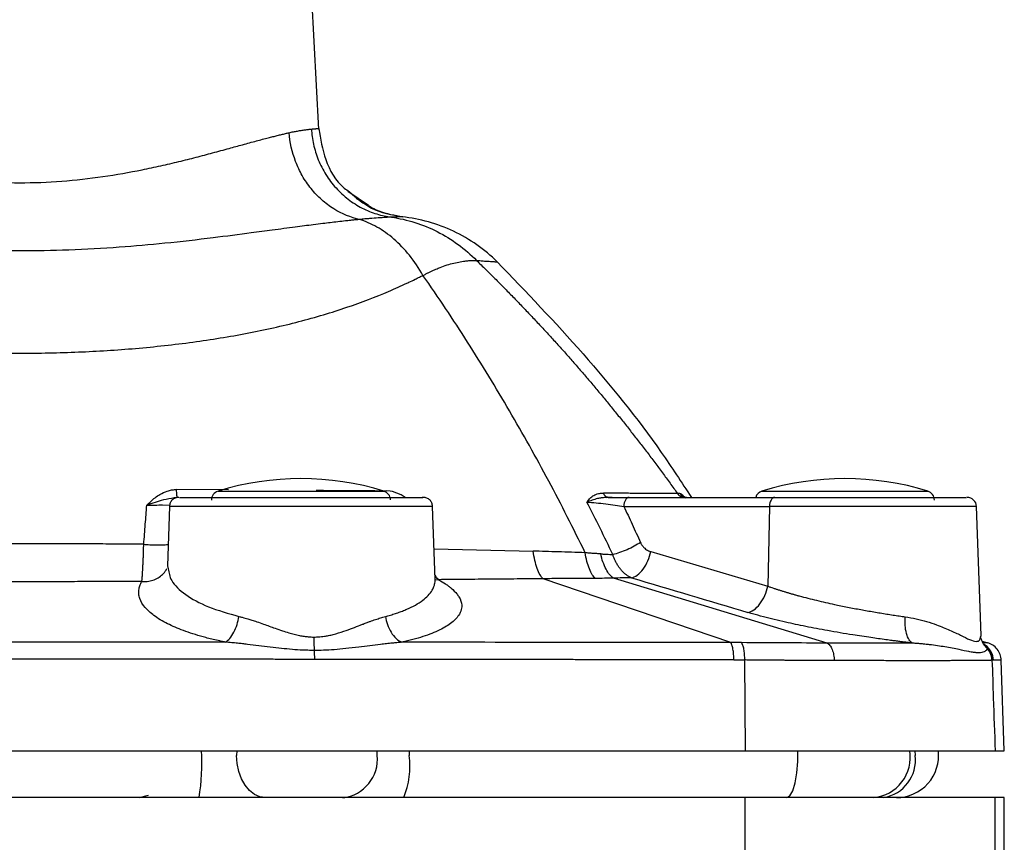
# Model space of a CAD drawing. Header units: millimetres. Extents: x 400 to 1688, y 100 to 1259.
# Tile 29 of 59: x 871 to 976, y 708 to 796. Entities that reach past the tile are written whole.
import ezdxf

# ---------------------------------------------------------------- set-up
doc = ezdxf.new("R2010")
doc.units = ezdxf.units.MM

msp = doc.modelspace()

# ---------------------------------------------------------------- linework, layer by layer
at = {"color": 7, "linetype": 'Continuous', "lineweight": 25}
for p, q in [((903.35, 784.27), (900.95, 830.05)), ((908.66, 776.17), (906.46, 777.64)), ((907.69, 776.7), (907.34, 776.89)), ((888.27, 745.05), (887.93, 744.99)), ((933.92, 745.03), (933.82, 745.03)), ((934.08, 745.05), (934.14, 745.06)), ((936.46, 745.05), (951.98, 745.05)), ((887.42, 744.09), (887.2, 737.75)), ((915.76, 736.31), (915.49, 744.09)), ((935.88, 744.09), (951.4, 744.09)), ((951.4, 744.09), (951.23, 735.59)), ((973.97, 730.34), (973.49, 744.09)), ((938.75, 739.27), (951.23, 735.59)), ((887.2, 737.75), (887.29, 737.45)), ((947.28, 729.57), (927.27, 736.38)), ((957.55, 729.52), (934.76, 736.44)), ((973.92, 730.16), (973.97, 730.34)), ((974.08, 729.73), (974.66, 729.56)), ((947.61, 727.72), (948.74, 727.72)), ((948.74, 727.72), (948.81, 718.05)), ((976.45, 718.05), (976.12, 727.71)), ((794.09, 718.05), (948.81, 718.05)), ((948.81, 718.05), (975.48, 718.05)), ((975.48, 718.05), (976.45, 718.05)), ((948.81, 713.05), (794.09, 713.05)), ((884.22, 713.05), (885.19, 713.32)), ((948.81, 706.32), (948.81, 713.05)), ((975.48, 713.05), (948.81, 713.05)), ((975.48, 706.2), (975.48, 713.05)), ((976.45, 713.05), (975.48, 713.05)), ((976.45, 706.25), (976.45, 713.05))]:
    msp.add_line(p, q, dxfattribs=at)
at = {"color": 8, "linetype": 'Continuous', "lineweight": 25}
for p, q in [((893.73, 745.86), (888.15, 745.88)), ((892.61, 745.72), (910.3, 745.72)), ((950.61, 745.72), (968.3, 745.72)), ((886.69, 744.24), (887.45, 744.23)), ((915.64, 739.58), (926.21, 739.32)), ((915.75, 736.29), (916.13, 736.28)), ((974.66, 729.56), (974.11, 729.56)), ((974.56, 729.06), (974.24, 729.44)), ((974.24, 729.43), (974.58, 729.01)), ((974.43, 729.28), (974.27, 729.41)), ((974.29, 729.4), (974.44, 729.27)), ((894.6, 718.05), (894.58, 717.55)), ((909.59, 717.55), (909.56, 718.05)), ((913, 718.05), (913, 717.55)), ((966.92, 718.05), (966.95, 717.55))]:
    msp.add_line(p, q, dxfattribs=at)
at = {"color": 8, "linetype": 'Continuous', "lineweight": 25, "flags": 128}
for points in [[(912.55, 745.05), (912.15, 745.34), (911.21, 745.68), (910.96, 745.72), (910.55, 745.76), (910.54, 745.76), (910.54, 745.76), (910.54, 745.76), (910.54, 745.76), (910.54, 745.76)], [(973.49, 744.09), (973.4, 744.09), (972.98, 744.09), (972.22, 744.09), (971.13, 744.09), (969.75, 744.09), (968.1, 744.09), (966.24, 744.09), (964.2, 744.09), (962.05, 744.09), (959.83, 744.09), (957.6, 744.09), (955.41, 744.09), (953.33, 744.09), (951.4, 744.09)], [(953.25, 713.05), (953.58, 713.24), (953.89, 713.77), (954.14, 714.61), (954.32, 715.68), (954.42, 716.91), (954.42, 718.05)]]:
    msp.add_lwpolyline(points, dxfattribs=at)
at = {"color": 7, "linetype": 'Continuous', "lineweight": 25, "flags": 128}
for points in [[(951.98, 745.05), (951.87, 745.03), (951.76, 744.98), (951.66, 744.89), (951.58, 744.77), (951.51, 744.63), (951.45, 744.46), (951.42, 744.28), (951.4, 744.09)], [(897.67, 713.05), (897.07, 713.14), (896.49, 713.4), (895.96, 713.81), (895.49, 714.37), (895.1, 715.05), (894.82, 715.83), (894.64, 716.68), (894.58, 717.55)]]:
    msp.add_lwpolyline(points, dxfattribs=at)
at = {"color": 7, "linetype": 'Continuous', "lineweight": 25}
for centre, radius, start, end in [((901.45, 717.05), 30, 72.8528, 107.1472), ((959.45, 717.05), 30, 72.8528, 107.1472), ((892.9, 744.76), 1, 107.1472, 180), ((910, 744.76), 1, 1.8267, 72.8528), ((950.9, 744.76), 1, 107.1472, 163.1997), ((968, 744.76), 1, 0, 72.8528), ((972.49, 744.05), 1, 2, 90), ((973.3, 727.63), 2, 1.9826, 55.9388), ((973.17, 727.62), 2, 1.9911, 45.9267), ((905.46, 717.17), 4.15, 276.4848, 5.2704), ((903.96, 716.45), 9.11, 338.1159, 6.9742), ((962.92, 717.06), 4.06, 279.3386, 6.9825), ((964.95, 717.55), 4.5, 270, 6.3794)]:
    msp.add_arc(centre, radius, start, end, dxfattribs=at)
at = {"color": 8, "linetype": 'Continuous', "lineweight": 25}
for centre, radius, start, end in [((869.23, 716.73), 21.66, 350.2345, 3.513), ((962.13, 717.34), 4.3, 275.2997, 9.591)]:
    msp.add_arc(centre, radius, start, end, dxfattribs=at)
at = {"color": 7, "linetype": 'Continuous', "lineweight": 25}
for points, knots in [([(902.57, 784.31), (902.61, 784.31), (902.7, 784.32), (902.8, 784.33), (902.91, 784.34), (903, 784.34), (903.08, 784.35), (903.15, 784.36), (903.21, 784.36), (903.26, 784.37), (903.3, 784.37), (903.33, 784.37), (903.34, 784.37), (903.35, 784.37), (903.35, 784.37)], [0, 0, 0, 0, 0.080449, 0.1614213, 0.2429172, 0.324937, 0.4074812, 0.49055, 0.5741439, 0.6582631, 0.7429079, 0.8280788, 0.9137761, 1, 1, 1, 1]), ([(903.35, 784.37), (903.53, 783.26), (903.91, 780.96), (905.25, 778.57), (906.43, 777.75), (906.62, 777.62)], [0, 0, 0, 0, 0.4412504, 0.9114316, 1, 1, 1, 1]), ([(842.72, 783.92), (842.8, 783.9), (842.96, 783.87), (843.22, 783.81), (843.48, 783.74), (843.76, 783.68), (844.04, 783.61), (844.33, 783.53), (844.63, 783.46), (845.24, 783.3), (846.22, 783.04), (847.62, 782.66), (849.18, 782.23), (850.83, 781.78), (852.62, 781.3), (854.47, 780.84), (856.39, 780.39), (859.05, 779.82), (862.55, 779.2), (866.95, 778.7), (871.45, 778.53), (875.96, 778.7), (880.35, 779.2), (883.85, 779.82), (886.51, 780.39), (888.44, 780.84), (890.28, 781.3), (892.08, 781.78), (893.73, 782.23), (895.29, 782.66), (896.68, 783.04), (897.74, 783.32), (898.46, 783.5), (898.93, 783.62), (899.37, 783.73), (899.79, 783.83), (900.06, 783.89), (900.19, 783.92)], [0, 0, 0, 0, 0.007715, 0.015462, 0.023241, 0.031054, 0.038899, 0.046778, 0.054691, 0.062638, 0.093042, 0.125518, 0.154738, 0.188449, 0.219888, 0.251287, 0.282631, 0.31391, 0.376205, 0.438198, 0.500001, 0.561803, 0.623796, 0.686091, 0.71737, 0.748715, 0.780114, 0.811552, 0.845264, 0.874483, 0.906958, 0.937363, 0.950061, 0.962672, 0.975198, 0.98764, 1, 1, 1, 1]), ([(900.19, 783.92), (900.26, 783.94), (900.41, 783.97), (900.64, 784.02), (900.86, 784.06), (901.07, 784.1), (901.28, 784.14), (901.49, 784.17), (901.69, 784.2), (901.89, 784.23), (902.07, 784.25), (902.25, 784.27), (902.42, 784.29), (902.52, 784.3), (902.57, 784.31)], [0, 0, 0, 0, 0.072362, 0.146704, 0.223033, 0.301352, 0.381666, 0.463977, 0.548291, 0.63461, 0.722937, 0.813276, 0.90563, 1, 1, 1, 1]), ([(907.7, 774.67), (906.78, 774.87), (905.83, 775.25), (904.5, 776.08), (904.07, 776.41), (903.26, 777.13), (902.88, 777.53), (902.18, 778.39), (901.87, 778.86), (901.31, 779.82), (901.08, 780.33), (900.49, 781.86), (900.27, 782.92), (900.19, 783.92)], [0, 0, 0, 0, 0.25, 0.25, 0.375, 0.375, 0.5, 0.5, 0.625, 0.625, 0.75, 0.75, 1, 1, 1, 1]), ([(902.57, 784.31), (902.6, 783.77), (902.67, 783.23), (902.91, 782.13), (903.08, 781.58), (903.52, 780.49), (903.79, 779.96), (904.42, 778.95), (904.78, 778.47), (905.59, 777.59), (906.03, 777.18), (906.96, 776.47), (907.46, 776.15), (908.48, 775.63), (909.01, 775.42), (910.06, 775.09), (910.59, 774.98), (911.1, 774.91)], [0, 0, 0, 0, 0.125, 0.125, 0.25, 0.25, 0.375, 0.375, 0.5, 0.5, 0.625, 0.625, 0.75, 0.75, 0.875, 0.875, 1, 1, 1, 1]), ([(912.32, 774.94), (911.45, 775.09), (909.8, 775.36), (908.37, 776.27), (907.69, 776.7)], [0, 0, 0, 0, 0.525425, 1, 1, 1, 1]), ([(911.1, 774.91), (911.01, 774.91), (910.81, 774.9), (910.37, 774.88), (909.7, 774.84), (908.94, 774.78), (908.33, 774.73), (907.97, 774.7), (907.78, 774.68), (907.7, 774.67)], [0, 0, 0, 0, 0.125024, 0.250004, 0.500001, 0.749994, 0.874979, 0.940745, 1, 1, 1, 1]), ([(912.26, 774.95), (912.26, 774.95), (912.25, 774.95), (912.24, 774.95), (912.21, 774.95), (912.18, 774.95), (912.14, 774.95), (912.08, 774.95), (912.02, 774.95), (911.94, 774.94), (911.85, 774.94), (911.76, 774.94), (911.65, 774.93), (911.53, 774.93), (911.4, 774.92), (911.26, 774.92), (911.16, 774.91), (911.1, 774.91)], [0, 0, 0, 0, 0.064309, 0.128919, 0.193837, 0.259068, 0.324617, 0.390491, 0.456704, 0.523268, 0.590198, 0.657506, 0.725202, 0.793295, 0.86179, 0.93069, 1, 1, 1, 1]), ([(911.1, 774.91), (911.94, 774.8), (912.77, 774.61), (914.41, 774.1), (915.21, 773.77), (916.76, 772.98), (917.51, 772.52), (918.91, 771.49), (919.57, 770.92), (920.17, 770.3)], [0, 0, 0, 0, 0.25, 0.25, 0.5, 0.5, 0.75, 0.75, 1, 1, 1, 1]), ([(922.37, 770.15), (921.71, 770.81), (920.98, 771.42), (919.42, 772.51), (918.59, 773), (916.85, 773.82), (915.95, 774.16), (914.12, 774.67), (913.18, 774.85), (912.26, 774.95)], [0, 0, 0, 0, 0.25, 0.25, 0.5, 0.5, 0.75, 0.75, 1, 1, 1, 1]), ([(907.7, 774.67), (907.67, 774.67), (907.59, 774.66), (907.42, 774.64), (907.12, 774.61), (906.7, 774.57), (906.11, 774.5), (905.4, 774.42), (904.59, 774.33), (903.72, 774.22), (902.5, 774.07), (900.73, 773.84), (898.52, 773.55), (895.63, 773.16), (891.86, 772.67), (887.14, 772.13), (881.97, 771.68), (876.77, 771.38), (871.43, 771.28), (866.09, 771.38), (860.89, 771.68), (855.73, 772.14), (851.07, 772.67), (847.32, 773.15), (844.42, 773.54), (842.26, 773.83), (840.52, 774.06), (839.3, 774.21), (838.26, 774.33), (837.42, 774.43), (836.75, 774.51), (836.31, 774.56), (835.93, 774.6), (835.57, 774.64), (835.33, 774.66), (835.21, 774.67)], [0, 0, 0, 0, 0.002085, 0.004691, 0.011463, 0.020841, 0.031222, 0.047656, 0.062433, 0.07616, 0.093647, 0.124973, 0.162604, 0.194609, 0.250126, 0.315982, 0.375172, 0.438906, 0.500199, 0.56172, 0.625229, 0.684789, 0.750307, 0.80363, 0.837128, 0.875145, 0.902356, 0.921834, 0.93757, 0.95746, 0.968786, 0.976605, 0.984392, 0.992129, 1, 1, 1, 1]), ([(914.46, 768.71), (914.02, 769.48), (913.54, 770.2), (912.5, 771.5), (911.94, 772.08), (910.77, 773.09), (910.17, 773.52), (908.94, 774.21), (908.32, 774.48), (907.7, 774.67)], [0, 0, 0, 0, 0.25, 0.25, 0.5, 0.5, 0.75, 0.75, 1, 1, 1, 1]), ([(914.46, 768.71), (914.56, 768.76), (914.75, 768.86), (915.03, 769), (915.3, 769.14), (915.57, 769.26), (915.83, 769.37), (916.26, 769.55), (916.85, 769.77), (917.58, 769.99), (918.28, 770.14), (918.87, 770.24), (919.36, 770.29), (919.78, 770.31), (920.04, 770.3), (920.17, 770.3)], [0, 0, 0, 0, 0.0431833, 0.0857096, 0.1276192, 0.1689512, 0.2097441, 0.2500356, 0.3741226, 0.5000256, 0.6214242, 0.7447867, 0.8291525, 0.9141402, 1, 1, 1, 1]), ([(920.17, 770.3), (920.5, 769.98), (921.15, 769.35), (922.13, 768.38), (923.09, 767.41), (924.05, 766.43), (925.01, 765.45), (925.95, 764.45), (926.89, 763.45), (927.82, 762.45), (928.74, 761.44), (929.66, 760.42), (930.56, 759.39), (931.46, 758.36), (932.35, 757.32), (933.23, 756.27), (934.11, 755.22), (934.97, 754.16), (935.83, 753.09), (936.68, 752.02), (937.52, 750.94), (938.36, 749.86), (939.18, 748.77), (940, 747.67), (940.81, 746.57), (941.34, 745.83), (941.6, 745.46)], [0, 0, 0, 0, 0.041745, 0.083484, 0.125217, 0.166943, 0.208664, 0.250378, 0.292086, 0.333787, 0.375482, 0.417171, 0.458853, 0.500527, 0.542195, 0.583855, 0.625508, 0.667152, 0.708789, 0.750417, 0.792037, 0.833648, 0.875249, 0.916842, 0.958426, 1, 1, 1, 1]), ([(920.17, 770.3), (920.23, 770.3), (920.41, 770.29), (920.65, 770.27), (920.91, 770.25), (921.2, 770.23), (921.52, 770.21), (921.79, 770.19), (921.99, 770.18), (922.12, 770.17), (922.23, 770.16), (922.31, 770.15), (922.36, 770.15), (922.37, 770.15), (922.37, 770.15)], [0, 0, 0, 0, 0.045365, 0.124995, 0.183268, 0.249992, 0.382929, 0.49999, 0.583014, 0.666172, 0.749464, 0.832878, 0.916396, 1, 1, 1, 1]), ([(922.37, 770.15), (925.47, 766.93), (931.67, 760.48), (938.52, 752.01), (942.03, 746.66), (943.09, 745.05)], [0, 0, 0, 0, 0.411483, 0.822934, 1, 1, 1, 1]), ([(828.45, 768.71), (828.55, 768.66), (828.75, 768.56), (829.05, 768.41), (829.35, 768.26), (829.64, 768.12), (829.94, 767.98), (830.23, 767.85), (830.51, 767.71), (830.8, 767.59), (831.07, 767.46), (831.34, 767.34), (831.61, 767.23), (831.86, 767.12), (832.74, 766.74), (834.26, 766.13), (837.36, 765.01), (841.59, 763.75), (847.13, 762.5), (852.98, 761.55), (859.02, 760.89), (865.22, 760.5), (871.45, 760.38), (877.68, 760.5), (883.87, 760.89), (889.91, 761.55), (895.76, 762.5), (901.31, 763.74), (906.43, 765.27), (909.81, 766.58), (911.8, 767.44), (912.51, 767.77), (913.11, 768.05), (913.56, 768.27), (914.06, 768.52), (914.34, 768.65), (914.46, 768.71)], [0, 0, 0, 0, 0.005757, 0.011354, 0.016791, 0.022068, 0.027185, 0.032143, 0.036943, 0.041585, 0.04607, 0.050398, 0.054571, 0.058588, 0.062451, 0.095139, 0.1249, 0.187548, 0.249737, 0.311293, 0.374808, 0.437001, 0.499935, 0.563103, 0.625116, 0.688424, 0.750187, 0.812396, 0.875138, 0.93754, 0.953607, 0.968774, 0.972718, 0.984384, 0.993011, 1, 1, 1, 1]), ([(931.76, 739.15), (930.51, 741.72), (929.21, 744.27), (926.52, 749.32), (925.12, 751.82), (922.24, 756.76), (920.75, 759.2), (917.68, 764.01), (916.1, 766.38), (914.46, 768.71)], [0, 0, 0, 0, 0.25, 0.25, 0.5, 0.5, 0.75, 0.75, 1, 1, 1, 1]), ([(885.01, 744.21), (885.15, 744.35), (885.43, 744.63), (885.89, 745.03), (886.47, 745.43), (887.06, 745.71), (887.56, 745.83), (887.85, 745.87), (888.02, 745.88), (888.12, 745.88), (888.15, 745.88)], [0, 0, 0, 0, 0.1632021, 0.3295144, 0.5003415, 0.7357603, 0.8643075, 0.9177215, 0.9758643, 1, 1, 1, 1]), ([(888.15, 745.88), (888.15, 745.78), (888.16, 745.67), (888.17, 745.46), (888.18, 745.37), (888.2, 745.21), (888.21, 745.15), (888.24, 745.07), (888.26, 745.05), (888.27, 745.05)], [0, 0, 0, 0, 0.25, 0.25, 0.5, 0.5, 0.75, 0.75, 1, 1, 1, 1]), ([(931.95, 744.55), (932.01, 744.63), (932.12, 744.78), (932.34, 745.04), (932.6, 745.23), (932.91, 745.38), (933.15, 745.46), (933.38, 745.5), (933.56, 745.51), (933.66, 745.51), (933.7, 745.51)], [0, 0, 0, 0, 0.14724, 0.250021, 0.499908, 0.620463, 0.750167, 0.86572, 0.942971, 1, 1, 1, 1]), ([(941.6, 745.46), (941.58, 745.46), (941.52, 745.47), (941.42, 745.47), (941.31, 745.46), (941.2, 745.46), (941.05, 745.45), (940.86, 745.45), (940.47, 745.45), (939.85, 745.46), (938.6, 745.46), (937.23, 745.47), (935.98, 745.49), (935.52, 745.49), (935.21, 745.49), (934.88, 745.5), (934.51, 745.51), (934.08, 745.51), (933.82, 745.51), (933.7, 745.51)], [0, 0, 0, 0, 0.027231, 0.062517, 0.09383, 0.125035, 0.155829, 0.197499, 0.25007, 0.377586, 0.500138, 0.749937, 0.81245, 0.850123, 0.874967, 0.892536, 0.937483, 0.968749, 1, 1, 1, 1]), ([(934.22, 745.05), (934.12, 745.05), (934.01, 745.09), (933.83, 745.26), (933.75, 745.38), (933.7, 745.51)], [0, 0, 0, 0, 0.5, 0.5, 1, 1, 1, 1]), ([(888.42, 745.05), (888.29, 745.04), (888.03, 745.01), (887.71, 744.79), (887.48, 744.47), (887.44, 744.22), (887.42, 744.09)], [0, 0, 0, 0, 0.25, 0.5, 0.75, 1, 1, 1, 1]), ([(888.49, 745.05), (888.51, 745.05), (888.57, 745.05), (889.69, 745.05), (891.57, 745.05), (894.14, 745.05), (897.18, 745.05), (900.52, 745.05), (903.91, 745.05), (907.14, 745.05), (909.99, 745.05), (912.29, 745.05), (913.8, 745.05), (914.52, 745.05), (914.42, 745.05), (914.39, 745.05)], [0, 0, 0, 0, 0.065861, 0.148186, 0.230512, 0.312838, 0.395163, 0.477489, 0.559815, 0.64214, 0.724466, 0.806792, 0.889118, 0.971443, 1, 1, 1, 1]), ([(915.49, 744.09), (915.47, 744.22), (915.43, 744.47), (915.2, 744.79), (914.87, 745.01), (914.62, 745.04), (914.49, 745.05)], [0, 0, 0, 0, 0.2499995, 0.5, 0.7500004, 1, 1, 1, 1]), ([(934.22, 745.05), (934.16, 745.05), (934.04, 745.05), (933.86, 745.04), (933.67, 745.02), (933.47, 744.99), (933.28, 744.96), (933.05, 744.91), (932.79, 744.84), (932.5, 744.75), (932.22, 744.65), (932.04, 744.59), (931.95, 744.55)], [0, 0, 0, 0, 0.070041, 0.143885, 0.221275, 0.301945, 0.385619, 0.471968, 0.597375, 0.727323, 0.867777, 1, 1, 1, 1]), ([(931.95, 744.55), (932.25, 744.53), (932.58, 744.51), (933.25, 744.44), (933.6, 744.4), (934.64, 744.28), (935.31, 744.18), (935.88, 744.09)], [0, 0, 0, 0, 0.25, 0.25, 0.5, 0.5, 1, 1, 1, 1]), ([(936.25, 744.99), (935.91, 745), (935.24, 745.01), (934.4, 745.03), (933.95, 745.03), (933.92, 745.03)], [0, 0, 0, 0, 0.475207, 0.956933, 1, 1, 1, 1]), ([(934.22, 745.05), (934.29, 745.05), (934.43, 745.05), (934.65, 745.05), (934.86, 745.05), (935.07, 745.05), (935.28, 745.05), (935.48, 745.05), (935.68, 745.05), (935.88, 745.05), (936.08, 745.05), (936.27, 745.05), (936.39, 745.05), (936.46, 745.05)], [0, 0, 0, 0, 0.090448, 0.180479, 0.270263, 0.359971, 0.449773, 0.539842, 0.630346, 0.721452, 0.813324, 0.906122, 1, 1, 1, 1]), ([(936.46, 745.05), (936.31, 745.05), (936.16, 744.95), (935.95, 744.59), (935.89, 744.34), (935.88, 744.09)], [0, 0, 0, 0, 0.5, 0.5, 1, 1, 1, 1]), ([(941.6, 745.46), (941.69, 745.34), (941.81, 745.23), (942.1, 745.09), (942.25, 745.05), (942.4, 745.05)], [0, 0, 0, 0, 0.5, 0.5, 1, 1, 1, 1]), ([(941.84, 745.47), (941.93, 745.34), (942.05, 745.24), (942.34, 745.09), (942.5, 745.05), (942.65, 745.05)], [0, 0, 0, 0, 0.5, 0.5, 1, 1, 1, 1]), ([(951.98, 745.05), (952.83, 745.05), (954.54, 745.05), (957.46, 745.05), (960.46, 745.05), (963.41, 745.05), (966.15, 745.05), (968.54, 745.05), (970.47, 745.05), (971.79, 745.05), (972.46, 745.05), (972.42, 745.05), (972.4, 745.05)], [0, 0, 0, 0, 0.104999, 0.209999, 0.314998, 0.419998, 0.524997, 0.629997, 0.734996, 0.839995, 0.944995, 1, 1, 1, 1]), ([(884.68, 740.06), (884.74, 740.76), (884.85, 742.15), (884.95, 743.53), (885.01, 744.21)], [0, 0, 0, 0, 0.511239, 1, 1, 1, 1]), ([(885.01, 744.21), (885.3, 744.22), (885.59, 744.23), (886.16, 744.24), (886.44, 744.24), (886.69, 744.24)], [0, 0, 0, 0, 0.5, 0.5, 1, 1, 1, 1]), ([(915.49, 744.09), (915.49, 744.09), (915.12, 744.09), (913.72, 744.09), (912.68, 744.09), (910.08, 744.09), (908.52, 744.09), (905.13, 744.09), (903.29, 744.09), (899.62, 744.09), (897.78, 744.09), (894.39, 744.09), (892.83, 744.09), (890.23, 744.09), (889.19, 744.09), (887.78, 744.09), (887.42, 744.09), (887.42, 744.09)], [0, 0, 0, 0, 0.125, 0.125, 0.25, 0.25, 0.375, 0.375, 0.5, 0.5, 0.625, 0.625, 0.75, 0.75, 0.875, 0.875, 1, 1, 1, 1]), ([(935.88, 744.09), (936.03, 743.77), (936.33, 743.14), (936.77, 742.19), (937.21, 741.22), (937.51, 740.58), (937.65, 740.25)], [0, 0, 0, 0, 0.248071, 0.497423, 0.748064, 1, 1, 1, 1]), ([(937.65, 740.25), (937.46, 740.12), (937.23, 739.98), (936.75, 739.71), (936.49, 739.59), (935.95, 739.35), (935.68, 739.25), (935.17, 739.08), (934.92, 739.01), (934.7, 738.96)], [0, 0, 0, 0, 0.25, 0.25, 0.5, 0.5, 0.75, 0.75, 1, 1, 1, 1]), ([(937.65, 740.25), (937.67, 740.21), (937.71, 740.13), (937.77, 740.02), (937.85, 739.91), (937.93, 739.81), (938.01, 739.71), (938.14, 739.6), (938.3, 739.47), (938.52, 739.35), (938.67, 739.29), (938.75, 739.27)], [0, 0, 0, 0, 0.081517, 0.162789, 0.244249, 0.326326, 0.409442, 0.494003, 0.660947, 0.828667, 1, 1, 1, 1]), ([(884.68, 740.06), (884.23, 740.06), (883.34, 740.06), (881.99, 740.07), (880.65, 740.08), (879.32, 740.09), (877.99, 740.09), (876.67, 740.1), (875.36, 740.1), (874.05, 740.1), (872.75, 740.1), (871.16, 740.1), (869.29, 740.1), (867.11, 740.1), (864.91, 740.09), (862.7, 740.08), (860.47, 740.07), (858.97, 740.06), (858.22, 740.06)], [0, 0, 0, 0, 0.051155, 0.102055, 0.1527, 0.203089, 0.253221, 0.303095, 0.352712, 0.402069, 0.451167, 0.500006, 0.581541, 0.663798, 0.746776, 0.830471, 0.91488, 1, 1, 1, 1]), ([(884.48, 736.08), (884.48, 736.11), (884.49, 736.16), (884.5, 736.25), (884.51, 736.37), (884.52, 736.52), (884.54, 736.79), (884.57, 737.16), (884.59, 737.62), (884.61, 738.02), (884.63, 738.45), (884.65, 738.88), (884.66, 739.29), (884.67, 739.68), (884.68, 739.93), (884.68, 740.06)], [0, 0, 0, 0, 0.039934, 0.08495, 0.135017, 0.190091, 0.250156, 0.422565, 0.500202, 0.599703, 0.69268, 0.77917, 0.859215, 0.93285, 1, 1, 1, 1]), ([(931.76, 739.15), (931.27, 739.16), (930.31, 739.2), (928.9, 739.24), (927.54, 739.28), (926.65, 739.31), (926.21, 739.32)], [0, 0, 0, 0, 0.264137, 0.518859, 0.764153, 1, 1, 1, 1]), ([(927.27, 736.38), (927.16, 736.48), (927.05, 736.62), (926.83, 736.99), (926.73, 737.22), (926.54, 737.74), (926.46, 738.03), (926.32, 738.65), (926.26, 738.98), (926.21, 739.32)], [0, 0, 0, 0, 0.25, 0.25, 0.5, 0.5, 0.75, 0.75, 1, 1, 1, 1]), ([(936.69, 736.48), (936.88, 736.52), (937.1, 736.61), (937.53, 736.93), (937.74, 737.14), (938.13, 737.67), (938.3, 737.98), (938.58, 738.62), (938.68, 738.95), (938.75, 739.27)], [0, 0, 0, 0, 0.25, 0.25, 0.5, 0.5, 0.75, 0.75, 1, 1, 1, 1]), ([(932.85, 736.41), (932.74, 736.51), (932.62, 736.64), (932.4, 736.98), (932.3, 737.19), (932.11, 737.67), (932.02, 737.94), (931.87, 738.52), (931.81, 738.83), (931.76, 739.15)], [0, 0, 0, 0, 0.25, 0.25, 0.5, 0.5, 0.75, 0.75, 1, 1, 1, 1]), ([(933.41, 739.03), (933.28, 739.04), (933, 739.05), (932.59, 739.08), (932.18, 739.11), (931.9, 739.13), (931.76, 739.15)], [0, 0, 0, 0, 0.2483496, 0.4977857, 0.7483296, 1, 1, 1, 1]), ([(934.76, 736.44), (934.63, 736.54), (934.49, 736.66), (934.22, 736.99), (934.1, 737.18), (933.86, 737.64), (933.75, 737.89), (933.56, 738.44), (933.48, 738.73), (933.41, 739.03)], [0, 0, 0, 0, 0.25, 0.25, 0.5, 0.5, 0.75, 0.75, 1, 1, 1, 1]), ([(933.41, 739.03), (933.47, 739.03), (933.57, 739.02), (933.79, 739.01), (934.06, 739), (934.38, 738.98), (934.6, 738.97), (934.7, 738.96)], [0, 0, 0, 0, 0.125332, 0.250047, 0.500059, 0.750082, 1, 1, 1, 1]), ([(936.69, 736.48), (936.64, 736.5), (936.55, 736.54), (936.41, 736.61), (936.29, 736.69), (936.16, 736.78), (936.05, 736.86), (935.91, 736.98), (935.73, 737.15), (935.52, 737.39), (935.31, 737.68), (935.12, 737.99), (934.96, 738.31), (934.82, 738.63), (934.74, 738.86), (934.7, 738.96)], [0, 0, 0, 0, 0.056632, 0.111195, 0.16368, 0.214078, 0.262381, 0.308582, 0.397046, 0.500046, 0.609938, 0.714905, 0.814937, 0.910026, 1, 1, 1, 1]), ([(884.48, 736.08), (884, 736.08), (882.91, 736.08), (880.74, 736.08), (878.16, 736.07), (874.91, 736.06), (871.71, 736.06), (868.25, 736.07), (864.99, 736.07), (862.05, 736.07), (859.88, 736.08), (858.8, 736.08), (858.43, 736.08)], [0, 0, 0, 0, 0.0555593, 0.1250064, 0.2499991, 0.3528695, 0.5000067, 0.6181592, 0.7500029, 0.8750003, 0.9570656, 1, 1, 1, 1]), ([(893.4, 729.62), (893.26, 729.65), (892.87, 729.73), (892.27, 729.86), (891.61, 730.02), (890.82, 730.23), (889.91, 730.5), (888.59, 730.96), (887.11, 731.6), (885.74, 732.42), (884.75, 733.32), (884.28, 734.1), (884.13, 734.78), (884.15, 735.27), (884.27, 735.68), (884.39, 735.93), (884.46, 736.05), (884.48, 736.08)], [0, 0, 0, 0, 0.02107, 0.057938, 0.09188, 0.12491, 0.18689, 0.250083, 0.368823, 0.500506, 0.61992, 0.750224, 0.817315, 0.894314, 0.950895, 0.986124, 1, 1, 1, 1]), ([(910.46, 732.36), (910.55, 732.39), (910.73, 732.43), (911, 732.51), (911.26, 732.59), (911.52, 732.67), (911.78, 732.76), (912.03, 732.85), (912.27, 732.94), (912.51, 733.04), (913, 733.24), (913.69, 733.58), (914.44, 734.07), (915.05, 734.6), (915.38, 735.03), (915.55, 735.36), (915.64, 735.57), (915.71, 735.8), (915.76, 736.05), (915.76, 736.22), (915.76, 736.31)], [0, 0, 0, 0, 0.0267126, 0.0536678, 0.0808665, 0.1083098, 0.1359987, 0.1639341, 0.1921168, 0.2205478, 0.249228, 0.3705292, 0.4989807, 0.6188517, 0.7492929, 0.7918526, 0.8382084, 0.8883553, 0.9422878, 1, 1, 1, 1]), ([(916.13, 736.28), (916.38, 736.14), (916.75, 735.91), (917.19, 735.61), (917.64, 735.25), (918.01, 734.87), (918.44, 734.26), (918.64, 733.64), (918.55, 733.03), (918.26, 732.41), (917.64, 731.71), (916.32, 730.91), (914.83, 730.31), (913.58, 729.94), (912.91, 729.77), (912.51, 729.68), (912.31, 729.64), (912.21, 729.61)], [0, 0, 0, 0, 0.062495, 0.095124, 0.124953, 0.209507, 0.249932, 0.370374, 0.453861, 0.500365, 0.62709, 0.750273, 0.875003, 0.937489, 0.968794, 0.983277, 1, 1, 1, 1]), ([(927.27, 736.38), (926.93, 736.38), (926.01, 736.37), (924.17, 736.35), (921.73, 736.33), (919.34, 736.31), (917.47, 736.3), (916.54, 736.29), (916.13, 736.28)], [0, 0, 0, 0, 0.0920283, 0.2499983, 0.5000014, 0.7499972, 0.8908038, 1, 1, 1, 1]), ([(932.85, 736.41), (932.39, 736.41), (931.47, 736.41), (930.23, 736.4), (929.14, 736.4), (928.21, 736.39), (927.58, 736.38), (927.27, 736.38)], [0, 0, 0, 0, 0.250009, 0.500001, 0.666738, 0.833407, 1, 1, 1, 1]), ([(949.11, 732.79), (949.31, 732.82), (949.52, 732.91), (949.97, 733.21), (950.19, 733.43), (950.59, 733.96), (950.77, 734.27), (951.06, 734.93), (951.16, 735.27), (951.23, 735.59)], [0, 0, 0, 0, 0.25, 0.25, 0.5, 0.5, 0.75, 0.75, 1, 1, 1, 1]), ([(951.23, 735.59), (951.33, 735.55), (951.53, 735.48), (951.82, 735.38), (952.12, 735.28), (952.43, 735.18), (952.73, 735.09), (953.04, 734.99), (953.35, 734.9), (953.66, 734.81), (953.97, 734.72), (954.28, 734.63), (954.79, 734.49), (955.5, 734.31), (956.44, 734.08), (957.38, 733.86), (958.25, 733.67), (959.03, 733.5), (959.74, 733.36), (960.44, 733.22), (961.14, 733.09), (961.84, 732.97), (962.54, 732.85), (963.23, 732.73), (963.91, 732.62), (964.59, 732.51), (965.25, 732.41), (965.68, 732.35), (965.89, 732.32)], [0, 0, 0, 0, 0.023622, 0.047065, 0.070329, 0.093416, 0.116324, 0.139054, 0.161605, 0.183978, 0.206174, 0.228191, 0.25003, 0.313071, 0.375736, 0.438028, 0.499951, 0.545316, 0.590693, 0.636086, 0.681495, 0.726924, 0.772373, 0.817845, 0.863342, 0.908866, 0.954418, 1, 1, 1, 1]), ([(893.4, 729.62), (893.55, 729.71), (893.71, 729.84), (894.02, 730.2), (894.17, 730.43), (894.43, 730.94), (894.54, 731.23), (894.72, 731.8), (894.79, 732.09), (894.84, 732.36)], [0, 0, 0, 0, 0.25, 0.25, 0.5, 0.5, 0.75, 0.75, 1, 1, 1, 1]), ([(894.84, 732.36), (894.96, 732.33), (895.18, 732.27), (895.49, 732.19), (895.83, 732.1), (896.24, 731.97), (896.79, 731.78), (897.62, 731.49), (898.53, 731.16), (899.43, 730.84), (900.11, 730.63), (900.72, 730.46), (901.26, 730.33), (901.76, 730.24), (902.28, 730.19), (902.64, 730.17), (902.85, 730.16)], [0, 0, 0, 0, 0.047352, 0.089018, 0.124999, 0.180261, 0.250005, 0.342166, 0.499945, 0.596882, 0.680199, 0.749931, 0.816682, 0.875007, 0.926955, 1, 1, 1, 1]), ([(902.85, 730.16), (902.93, 730.17), (903.08, 730.17), (903.45, 730.19), (903.89, 730.23), (904.42, 730.33), (905.12, 730.49), (905.98, 730.76), (906.93, 731.11), (907.61, 731.37), (908.12, 731.57), (908.48, 731.7), (908.91, 731.87), (909.39, 732.03), (909.94, 732.21), (910.28, 732.31), (910.46, 732.36)], [0, 0, 0, 0, 0.028689, 0.053279, 0.129263, 0.182633, 0.242729, 0.384705, 0.50468, 0.615064, 0.658424, 0.717253, 0.761975, 0.84285, 0.922164, 1, 1, 1, 1]), ([(910.46, 732.36), (910.5, 732.09), (910.57, 731.79), (910.77, 731.22), (910.9, 730.93), (911.22, 730.42), (911.41, 730.19), (911.8, 729.83), (912.01, 729.69), (912.21, 729.61)], [0, 0, 0, 0, 0.25, 0.25, 0.5, 0.5, 0.75, 0.75, 1, 1, 1, 1]), ([(966.66, 729.51), (966.48, 729.54), (966.07, 729.59), (965.51, 729.66), (964.97, 729.73), (964.43, 729.8), (963.53, 729.92), (962.13, 730.11), (960.05, 730.43), (957.7, 730.82), (955.3, 731.28), (952.99, 731.77), (951.1, 732.23), (949.88, 732.56), (949.35, 732.72), (949.19, 732.77), (949.11, 732.79)], [0, 0, 0, 0, 0.031801, 0.071525, 0.098319, 0.125055, 0.162703, 0.250142, 0.355632, 0.500153, 0.628598, 0.750064, 0.892781, 0.96865, 0.98435, 1, 1, 1, 1]), ([(966.66, 729.51), (966.53, 729.58), (966.41, 729.7), (966.19, 730.05), (966.09, 730.27), (965.95, 730.8), (965.9, 731.1), (965.86, 731.71), (965.87, 732.02), (965.89, 732.32)], [0, 0, 0, 0, 0.25, 0.25, 0.5, 0.5, 0.75, 0.75, 1, 1, 1, 1]), ([(902.89, 728.74), (902.88, 728.96), (902.87, 729.2), (902.85, 729.68), (902.85, 729.93), (902.85, 730.16)], [0, 0, 0, 0, 0.5, 0.5, 1, 1, 1, 1]), ([(974.24, 729.43), (974.18, 729.52), (974.08, 729.69), (973.99, 729.96), (973.94, 730.09)], [0, 0, 0, 0, 0.505877, 1, 1, 1, 1]), ([(902.89, 728.74), (902.65, 728.74), (902.24, 728.75), (901.45, 728.77), (900.52, 728.84), (899.36, 728.95), (898.16, 729.09), (896.95, 729.24), (895.96, 729.36), (895.21, 729.45), (894.65, 729.51), (894.05, 729.57), (893.62, 729.6), (893.4, 729.62)], [0, 0, 0, 0, 0.0738, 0.130013, 0.247379, 0.367942, 0.495935, 0.624592, 0.751365, 0.80836, 0.865241, 0.929219, 1, 1, 1, 1]), ([(912.21, 729.61), (912.03, 729.6), (911.69, 729.57), (911.15, 729.51), (910.57, 729.45), (909.39, 729.31), (907.94, 729.13), (906.28, 728.93), (905.03, 728.81), (903.91, 728.75), (903.21, 728.74), (902.89, 728.74)], [0, 0, 0, 0, 0.059493, 0.112246, 0.180861, 0.250006, 0.499997, 0.649911, 0.78027, 0.898179, 1, 1, 1, 1]), ([(902.91, 727.79), (902.91, 727.83), (902.91, 727.91), (902.91, 728.05), (902.91, 728.21), (902.9, 728.37), (902.9, 728.56), (902.89, 728.68), (902.89, 728.74)], [0, 0, 0, 0, 0.119868, 0.257871, 0.414605, 0.590501, 0.785715, 1, 1, 1, 1]), ([(947.61, 727.72), (947.61, 727.92), (947.61, 728.12), (947.57, 728.52), (947.55, 728.71), (947.49, 729.05), (947.45, 729.2), (947.37, 729.43), (947.33, 729.52), (947.28, 729.57)], [0, 0, 0, 0, 0.25, 0.25, 0.5, 0.5, 0.75, 0.75, 1, 1, 1, 1]), ([(948.41, 729.57), (948.46, 729.52), (948.5, 729.43), (948.58, 729.2), (948.62, 729.05), (948.68, 728.71), (948.7, 728.52), (948.73, 728.12), (948.74, 727.91), (948.74, 727.72)], [0, 0, 0, 0, 0.25, 0.25, 0.5, 0.5, 0.75, 0.75, 1, 1, 1, 1]), ([(957.55, 729.52), (957.65, 729.47), (957.75, 729.39), (957.94, 729.16), (958.02, 729.01), (958.16, 728.67), (958.22, 728.47), (958.29, 728.07), (958.31, 727.86), (958.32, 727.66)], [0, 0, 0, 0, 0.25, 0.25, 0.5, 0.5, 0.75, 0.75, 1, 1, 1, 1]), ([(966.66, 729.51), (965.41, 729.51), (964, 729.51), (960.95, 729.52), (959.3, 729.52), (957.55, 729.52)], [0, 0, 0, 0, 0.5, 0.5, 1, 1, 1, 1]), ([(974.58, 729.01), (974.58, 729), (974.59, 728.97), (974.59, 728.93), (974.58, 728.87), (974.57, 728.81), (974.48, 728.68), (974.28, 728.55), (973.92, 728.48), (973.57, 728.48), (973.16, 728.52), (972.55, 728.63), (971.59, 728.84), (970.43, 729.06), (969.34, 729.24), (968.62, 729.33), (967.98, 729.4), (967.5, 729.45), (967.05, 729.49), (966.79, 729.5), (966.66, 729.51)], [0, 0, 0, 0, 0.019926, 0.039861, 0.059805, 0.091587, 0.12499, 0.249975, 0.313332, 0.375012, 0.434448, 0.500068, 0.613975, 0.750035, 0.812536, 0.875019, 0.910901, 0.948649, 0.974502, 1, 1, 1, 1]), ([(974.43, 729.28), (974.44, 729.27), (974.47, 729.23), (974.51, 729.17), (974.54, 729.12), (974.56, 729.08), (974.56, 729.06)], [0, 0, 0, 0, 0.250343, 0.500455, 0.750338, 1, 1, 1, 1]), ([(975.14, 727.69), (975.14, 727.73), (975.13, 727.83), (975.11, 727.97), (975.08, 728.13), (975.03, 728.3), (974.95, 728.47), (974.86, 728.66), (974.73, 728.84), (974.63, 728.96), (974.58, 729.01)], [0, 0, 0, 0, 0.0882601, 0.1868436, 0.2960384, 0.4160156, 0.5467758, 0.6880912, 0.839448, 1, 1, 1, 1]), ([(976.12, 727.71), (976.11, 727.9), (976.07, 728.11), (975.93, 728.51), (975.83, 728.7), (975.56, 729.04), (975.4, 729.19), (975.04, 729.42), (974.85, 729.51), (974.66, 729.56)], [0, 0, 0, 0, 0.25, 0.25, 0.5, 0.5, 0.75, 0.75, 1, 1, 1, 1]), ([(902.91, 727.79), (902.32, 727.79), (901.14, 727.79), (899.37, 727.79), (897.6, 727.79), (895.83, 727.8), (894.05, 727.8), (892.27, 727.8), (890.49, 727.8), (888.71, 727.8), (886.92, 727.8), (885.13, 727.8), (883.34, 727.8), (881.55, 727.8), (879.76, 727.8), (877.96, 727.81), (876.16, 727.81), (874.37, 727.81), (872.57, 727.81), (870.76, 727.81), (868.96, 727.81), (867.15, 727.81), (865.35, 727.81), (863.54, 727.8), (861.73, 727.8), (859.92, 727.8), (858.11, 727.8), (856.29, 727.8), (854.48, 727.8), (852.66, 727.8), (850.85, 727.8), (849.03, 727.8), (847.21, 727.8), (845.39, 727.79), (843.57, 727.79), (841.75, 727.79), (840.54, 727.79), (839.93, 727.79)], [0, 0, 0, 0, 0.028145, 0.056315, 0.08451, 0.11273, 0.140975, 0.169245, 0.19754, 0.225861, 0.254206, 0.282577, 0.310973, 0.339393, 0.367839, 0.39631, 0.424806, 0.453328, 0.481874, 0.510445, 0.539042, 0.567663, 0.59631, 0.624982, 0.653679, 0.682401, 0.711148, 0.73992, 0.768718, 0.79754, 0.826388, 0.85526, 0.884158, 0.913081, 0.942029, 0.971002, 1, 1, 1, 1]), ([(947.61, 727.72), (947.06, 727.73), (945.94, 727.73), (944.28, 727.73), (942.62, 727.73), (940.97, 727.74), (939.34, 727.74), (937.71, 727.74), (936.09, 727.75), (934.48, 727.75), (932.87, 727.75), (931.28, 727.75), (929.7, 727.76), (928.13, 727.76), (926.56, 727.76), (925.01, 727.76), (923.47, 727.77), (921.93, 727.77), (920.41, 727.77), (918.89, 727.77), (917.39, 727.77), (915.9, 727.78), (914.41, 727.78), (912.94, 727.78), (911.48, 727.78), (910.02, 727.78), (908.58, 727.78), (907.15, 727.78), (905.73, 727.79), (904.32, 727.79), (903.38, 727.79), (902.91, 727.79)], [0, 0, 0, 0, 0.037933, 0.075619, 0.113058, 0.150252, 0.187199, 0.223899, 0.260353, 0.296561, 0.332522, 0.368237, 0.403705, 0.438927, 0.473903, 0.508632, 0.543114, 0.577351, 0.611341, 0.645084, 0.678581, 0.711832, 0.744836, 0.777594, 0.810106, 0.842371, 0.874389, 0.906162, 0.937688, 0.968967, 1, 1, 1, 1]), ([(958.32, 727.66), (958.15, 727.66), (957.81, 727.66), (957.3, 727.66), (956.79, 727.66), (956.27, 727.67), (955.76, 727.67), (955.25, 727.67), (954.74, 727.67), (954.23, 727.68), (953.72, 727.68), (953.22, 727.68), (952.71, 727.69), (952.21, 727.69), (951.7, 727.69), (951.2, 727.7), (950.7, 727.7), (950.21, 727.7), (949.72, 727.71), (949.22, 727.71), (948.9, 727.72), (948.74, 727.72)], [0, 0, 0, 0, 0.056859, 0.113249, 0.169169, 0.224619, 0.279599, 0.33411, 0.388151, 0.441722, 0.494823, 0.547455, 0.599616, 0.651309, 0.702531, 0.753283, 0.803566, 0.853379, 0.902723, 0.951596, 1, 1, 1, 1]), ([(975.14, 727.69), (975.13, 727.69), (975.1, 727.69), (975.04, 727.69), (974.97, 727.68), (974.89, 727.68), (974.81, 727.68), (974.71, 727.68), (974.6, 727.67), (974.49, 727.67), (974.37, 727.67), (974.24, 727.67), (974.1, 727.67), (973.96, 727.66), (973.8, 727.66), (973.64, 727.66), (973.48, 727.66), (973.3, 727.66), (973.13, 727.66), (972.94, 727.66), (972.75, 727.65), (972.55, 727.65), (972.35, 727.65), (972.14, 727.65), (971.93, 727.65), (971.71, 727.65), (971.49, 727.65), (971.27, 727.65), (971.04, 727.65), (970.81, 727.65), (970.57, 727.64), (970.33, 727.64), (970.03, 727.64), (969.65, 727.64), (969.19, 727.64), (968.7, 727.64), (968.18, 727.64), (967.63, 727.64), (967.05, 727.64), (966.43, 727.64), (965.78, 727.64), (965.1, 727.64), (964.38, 727.64), (963.62, 727.65), (962.83, 727.65), (962, 727.65), (961.14, 727.65), (960.23, 727.65), (959.29, 727.65), (958.64, 727.66), (958.32, 727.66)], [0, 0, 0, 0, 0.018262, 0.036382, 0.054361, 0.072199, 0.089895, 0.107451, 0.124864, 0.142137, 0.159268, 0.176257, 0.193106, 0.209813, 0.226378, 0.242802, 0.259085, 0.275227, 0.291227, 0.307086, 0.322803, 0.338379, 0.353814, 0.369107, 0.384259, 0.39927, 0.414139, 0.428867, 0.443454, 0.457899, 0.472202, 0.486365, 0.500386, 0.524658, 0.549569, 0.57512, 0.601311, 0.628142, 0.655612, 0.683722, 0.712471, 0.741861, 0.771889, 0.802558, 0.833866, 0.865814, 0.898401, 0.931628, 0.965494, 1, 1, 1, 1]), ([(975.14, 727.69), (975.19, 726.35), (975.3, 723.14), (975.41, 719.93), (975.48, 718.05)], [0, 0, 0, 0, 0.416622, 1, 1, 1, 1])]:
    msp.add_open_spline(points, degree=3, knots=knots, dxfattribs=at)
at = {"color": 8, "linetype": 'Continuous', "lineweight": 25}
for points, knots in [([(906.62, 777.62), (907.37, 776.97), (909, 775.57), (911.12, 775.17), (912.26, 774.95)], [0, 0, 0, 0, 0.463762, 1, 1, 1, 1]), ([(903.08, 745.81), (903.1, 745.81), (903.2, 745.81), (903.45, 745.81), (904, 745.8), (905.1, 745.8), (906.69, 745.79), (908.29, 745.78), (909.41, 745.77), (909.98, 745.76), (910.26, 745.76), (910.42, 745.76), (910.5, 745.76), (910.54, 745.76)], [0, 0, 0, 0, 0.007759, 0.038843, 0.101199, 0.226657, 0.480537, 0.738333, 0.868685, 0.934223, 0.967081, 0.983533, 1, 1, 1, 1]), ([(887.93, 744.99), (887.55, 744.93), (886.56, 744.77), (885.59, 744.42), (885.01, 744.21)], [0, 0, 0, 0, 0.393851, 1, 1, 1, 1]), ([(941.84, 745.47), (941.85, 745.47), (941.88, 745.46), (941.92, 745.45), (941.97, 745.42), (942.05, 745.37), (942.12, 745.31), (942.2, 745.24), (942.29, 745.15), (942.38, 745.06), (942.43, 745), (942.45, 744.98)], [0, 0, 0, 0, 0.086705, 0.186672, 0.332795, 0.464321, 0.575263, 0.665927, 0.822699, 0.933635, 1, 1, 1, 1]), ([(884.68, 740.06), (884.9, 740.04), (885.35, 740), (886.04, 739.98), (886.69, 739.98), (887.12, 740.01), (887.26, 740.03), (887.28, 740.04)], [0, 0, 0, 0, 0.219709, 0.458535, 0.711675, 0.972028, 1, 1, 1, 1]), ([(884.48, 736.08), (884.67, 736.08), (885.08, 736.07), (885.66, 736.21), (886.22, 736.46), (886.69, 736.83), (887.01, 737.18), (887.12, 737.41), (887.15, 737.47)], [0, 0, 0, 0, 0.178116, 0.364919, 0.556806, 0.749525, 0.93872, 1, 1, 1, 1]), ([(887.29, 737.45), (887.36, 737.03), (887.52, 736.07), (889.02, 734.67), (891.42, 733.33), (893.7, 732.68), (894.84, 732.36)], [0, 0, 0, 0, 0.213248, 0.476408, 0.738739, 1, 1, 1, 1]), ([(916.13, 736.28), (916.13, 736.29), (916.12, 736.29), (916.1, 736.31), (916.02, 736.38), (915.9, 736.5), (915.79, 736.7), (915.74, 736.8)], [0, 0, 0, 0, 0.018936, 0.052945, 0.166154, 0.572653, 1, 1, 1, 1]), ([(965.89, 732.32), (966.28, 732.25), (967.07, 732.12), (968.19, 731.83), (969.15, 731.51), (969.96, 731.2), (970.62, 730.91), (971.24, 730.63), (971.99, 730.26), (972.78, 729.85), (973.48, 729.64), (973.86, 729.79), (973.9, 730.06), (973.92, 730.16)], [0, 0, 0, 0, 0.085901, 0.173191, 0.264311, 0.330602, 0.396908, 0.463172, 0.529319, 0.660798, 0.791002, 0.92115, 1, 1, 1, 1]), ([(974.25, 729.44), (974.25, 729.44), (974.3, 729.41), (974.33, 729.37), (974.39, 729.32), (974.41, 729.3), (974.43, 729.28)], [0, 0, 0, 0, 0.0348166, 0.5686591, 0.7250718, 1, 1, 1, 1])]:
    msp.add_open_spline(points, degree=3, knots=knots, dxfattribs=at)
at = {"color": 7, "linetype": 'Continuous', "lineweight": 25}
for points in [[(934.7, 738.96), (933.81, 740.84), (932.9, 742.71), (931.95, 744.55)], [(941.84, 745.47), (941.77, 745.47), (941.69, 745.46), (941.6, 745.46)], [(934.76, 736.44), (934.14, 736.43), (933.5, 736.42), (932.85, 736.41)], [(936.69, 736.48), (936.06, 736.47), (935.42, 736.46), (934.76, 736.44)], [(936.69, 736.48), (940.83, 735.25), (944.97, 734.02), (949.11, 732.79)], [(893.4, 729.62), (878.79, 729.63), (864.12, 729.63), (849.51, 729.62)], [(947.28, 729.57), (935.72, 729.59), (924.01, 729.6), (912.21, 729.61)], [(948.41, 729.57), (948.04, 729.57), (947.66, 729.57), (947.28, 729.57)], [(957.55, 729.52), (954.71, 729.53), (951.62, 729.55), (948.41, 729.57)], [(974.56, 729.06), (974.57, 729.05), (974.57, 729.03), (974.58, 729.01)], [(975.14, 727.69), (975.15, 727.69), (975.16, 727.69), (975.17, 727.69)], [(975.3, 727.7), (975.26, 727.69), (975.22, 727.69), (975.17, 727.69)], [(976.12, 727.71), (976.12, 727.7), (975.85, 727.7), (975.3, 727.7)]]:
    msp.add_open_spline(points, degree=3, dxfattribs=at)

doc.saveas('drawing.dxf')
